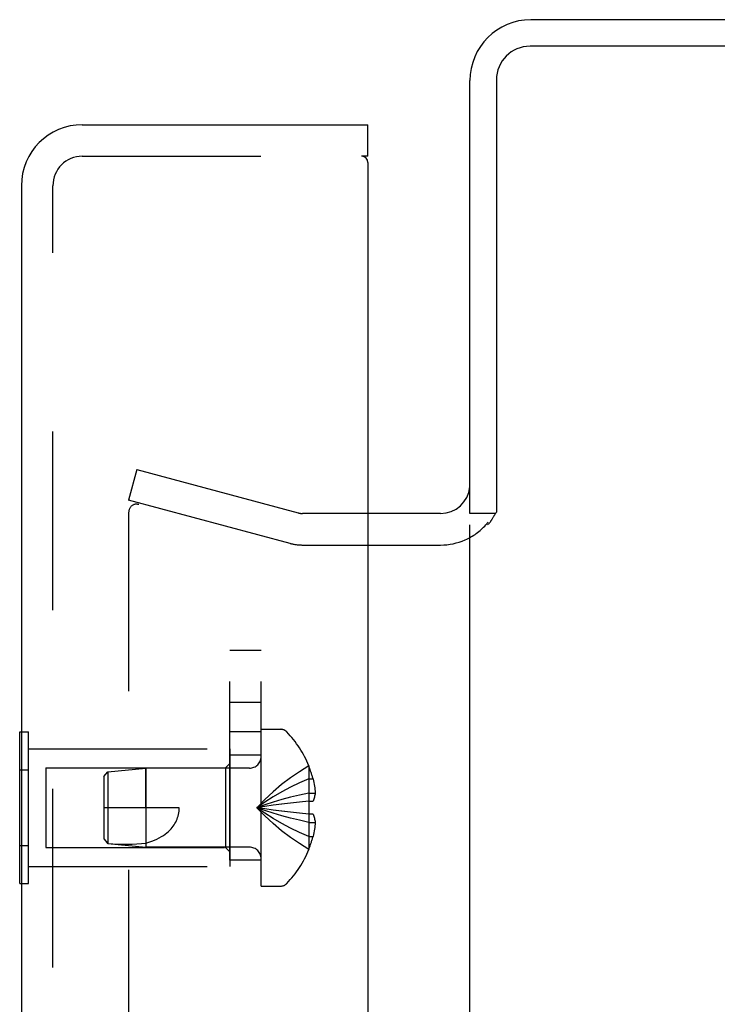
# Model space of a CAD drawing. Header units: inches. Extents: x 0 to 77.3, y 0 to 50.
# Tile 4 of 60: x 4.3 to 6, y 28.5 to 30.8. Entities that reach past the tile are written whole.
import ezdxf

# ---------------------------------------------------------------- set-up
doc = ezdxf.new("R2010")
doc.units = ezdxf.units.IN
doc.header["$LTSCALE"] = 4.25
doc.header["$MEASUREMENT"] = 0
doc.linetypes.add('HIDDEN', pattern=[0.2, 0.1, -0.1])
doc.layers.get('0').update_dxf_attribs({"linetype": 'CONTINUOUS'})
for name, color, linetype in [('DEFAULT_2', 8, 'HIDDEN'), ('REAR_DOOR', 7, 'CONTINUOUS'), ('SUBPANEL', 7, 'CONTINUOUS')]:
    doc.layers.add(name, color=color, linetype=linetype)

msp = doc.modelspace()

# ---------------------------------------------------------------- linework, layer by layer
at = {"color": 3, "linetype": 'Continuous'}
for p, q in [((10.992787, 30.81936), (5.542787, 30.81936)), ((10.992787, 30.75636), (5.540787, 30.75636)), ((5.397787, 29.64436), (5.397787, 30.67436)), ((5.460787, 30.67636), (5.460787, 29.647419)), ((5.327787, 29.64436), (5.154866, 29.64436)), ((5.397787, 20.02136), (5.397787, 29.61736)), ((5.154866, 29.56936), (5.327787, 29.56936))]:
    msp.add_line(p, q, dxfattribs=at)
at = {"color": 7, "linetype": 'Continuous'}
msp.add_line((5.458676, 29.64436), (5.397787, 29.64436), dxfattribs=at)
at = {"color": 3, "linetype": 'Continuous'}
for points in [[(5.45116, 29.632073), (5.453274, 29.635725), (5.453853, 29.636711), (5.454448, 29.637709), (5.455031, 29.638674), (5.455615, 29.639625), (5.456204, 29.640567), (5.456799, 29.641505), (5.457406, 29.642443), (5.458028, 29.64339), (5.45867, 29.644351), (5.459338, 29.645336), (5.460044, 29.64636), (5.460787, 29.647419)], [(5.439546, 29.61736), (5.440446, 29.618215), (5.441347, 29.619097), (5.442247, 29.620007), (5.443129, 29.620933), (5.443985, 29.621869), (5.444809, 29.622811), (5.445597, 29.623757), (5.446346, 29.624703), (5.447058, 29.625649), (5.447729, 29.626587), (5.448354, 29.627503), (5.448948, 29.628413), (5.449524, 29.629328), (5.450082, 29.630244), (5.450626, 29.63116), (5.45116, 29.632073)]]:
    msp.add_lwpolyline(points, dxfattribs=at)
for centre, radius, start, end in [((5.542787, 30.67436), 0.145, 90, 180), ((5.540787, 30.67636), 0.08, 90, 180), ((5.327787, 29.71436), 0.07, 270, 354.457286)]:
    msp.add_arc(centre, radius, start, end, dxfattribs=at)
at = {"color": 7, "linetype": 'Continuous'}
for start, end in [(318.004718, 321.245079), (270, 293.855221)]:
    msp.add_arc((5.327787, 29.71436), 0.145, start, end, dxfattribs=at)
at = {"layer": 'DEFAULT_2', "color": 8, "linetype": 'HIDDEN'}
for p, q in [((4.604691, 29.748694), (4.585279, 29.67625)), ((4.604691, 29.748694), (4.988984, 29.645723)), ((4.969573, 29.573279), (4.585279, 29.67625)), ((4.585279, 29.646782), (4.585279, 19.991938)), ((5.154866, 29.64436), (4.999337, 29.64436)), ((4.999337, 29.56936), (5.154866, 29.56936))]:
    msp.add_line(p, q, dxfattribs=at)
for points in [[(4.604597, 29.666782), (4.603531, 29.666752), (4.602073, 29.666611), (4.600631, 29.666356), (4.599211, 29.665989), (4.597822, 29.665512), (4.596472, 29.664927), (4.595168, 29.664238), (4.593919, 29.663449), (4.592731, 29.662564), (4.591611, 29.661588), (4.590565, 29.660528), (4.589601, 29.659389), (4.588722, 29.658178), (4.587934, 29.6569), (4.587242, 29.655565), (4.58665, 29.65418), (4.58616, 29.652752), (4.585776, 29.65129), (4.585501, 29.649802), (4.585335, 29.648301), (4.585279, 29.646782)], [(4.606455, 29.66669), (4.604994, 29.666778), (4.604597, 29.666782)], [(4.606455, 29.66669), (4.607901, 29.666488), (4.609337, 29.666171)]]:
    msp.add_lwpolyline(points, dxfattribs=at)
for centre, radius, start, end in [((4.999337, 29.68436), 0.04, 255, 270), ((5.327787, 29.71436), 0.145, 293.855221, 318.004718), ((4.999337, 29.68436), 0.115, 255, 270)]:
    msp.add_arc(centre, radius, start, end, dxfattribs=at)
at = {"layer": 'REAR_DOOR', "color": 3, "linetype": 'Continuous'}
for p, q in [((4.474866, 30.56936), (5.154866, 30.56936)), ((5.154866, 30.47936), (5.154866, 19.15936)), ((4.329866, 30.42436), (4.329866, 19.21436))]:
    msp.add_line(p, q, dxfattribs=at)
at = {"layer": 'REAR_DOOR', "color": 7, "linetype": 'Continuous'}
for p, q in [((5.154866, 30.49436), (5.154866, 30.56936)), ((5.154866, 30.49436), (5.139866, 30.49436)), ((4.325866, 28.764227), (4.325866, 29.124493)), ((4.325866, 29.124493), (4.329866, 29.124493)), ((4.325866, 29.034427), (4.329866, 29.034427)), ((4.325866, 28.854293), (4.329866, 28.854293)), ((4.325866, 28.764227), (4.329866, 28.764227))]:
    msp.add_line(p, q, dxfattribs=at)
at = {"layer": 'REAR_DOOR', "color": 8, "linetype": 'HIDDEN'}
for p, q in [((4.474866, 30.49436), (5.139866, 30.49436)), ((4.404866, 19.21436), (4.404866, 30.42436)), ((4.329866, 29.124493), (4.346866, 29.124493)), ((4.346866, 28.764227), (4.346866, 29.124493)), ((4.900866, 28.75786), (4.900866, 29.13086)), ((4.900866, 29.13086), (4.947416, 29.13086)), ((4.346866, 29.08436), (4.825866, 29.08436)), ((4.825866, 29.08436), (4.825866, 28.80436)), ((4.329866, 29.034427), (4.346866, 29.034427)), ((4.388366, 29.03936), (4.388366, 28.84936)), ((4.388366, 29.03936), (4.815866, 29.03936)), ((4.525866, 29.01836), (4.535816, 29.029355)), ((4.535816, 29.029355), (4.625866, 29.03836)), ((4.535816, 29.029355), (4.535816, 28.859365)), ((4.625866, 29.03836), (4.625866, 28.85036)), ((4.625869, 28.94436), (4.625866, 29.03836)), ((4.872666, 29.03836), (4.625866, 29.03836)), ((4.815866, 29.03936), (4.825866, 29.04936)), ((4.815866, 29.03936), (4.815866, 28.84936)), ((5.014222, 29.04386), (5.013824, 29.043627)), ((5.013824, 29.043627), (5.014222, 29.042645)), ((5.014222, 29.042645), (5.014222, 28.95986)), ((4.525866, 29.01836), (4.525866, 28.87036)), ((5.014222, 29.01286), (5.02427, 29.01286)), ((5.014222, 28.95986), (4.991749, 28.95769)), ((5.014222, 28.95986), (5.013824, 28.959824)), ((5.014222, 28.979259), (5.029172, 28.979259)), ((5.014222, 28.95986), (5.02427, 28.95986)), ((4.705866, 28.94436), (4.525866, 28.94436)), ((4.949553, 28.952913), (4.929064, 28.950224)), ((4.970516, 28.955407), (4.949369, 28.95289)), ((4.992073, 28.957723), (4.970265, 28.955379)), ((5.014222, 28.92886), (4.991749, 28.93103)), ((5.014222, 28.92886), (5.013824, 28.928896)), ((5.014222, 28.92886), (5.014222, 28.846075)), ((5.02427, 28.92886), (5.014222, 28.92886)), ((5.014222, 28.909461), (5.029172, 28.909461)), ((4.530653, 28.865086), (4.525866, 28.87036)), ((4.525866, 28.87036), (4.535816, 28.859365)), ((4.535816, 28.859426), (4.530653, 28.865086)), ((5.014222, 28.87586), (5.02427, 28.87586)), ((4.329866, 28.854293), (4.346866, 28.854293)), ((4.388366, 28.84936), (4.815866, 28.84936)), ((4.535816, 28.859365), (4.625866, 28.85036)), ((4.872666, 28.85036), (4.625866, 28.85036)), ((4.815866, 28.84936), (4.825866, 28.83936)), ((5.014222, 28.846075), (5.013824, 28.845094)), ((5.013824, 28.845094), (5.014222, 28.84486)), ((4.346866, 28.80436), (4.825866, 28.80436)), ((4.329866, 28.764227), (4.346866, 28.764227)), ((4.900866, 28.75786), (4.947416, 28.75786))]:
    msp.add_line(p, q, dxfattribs=at)
for points in [[(5.013824, 29.043627), (4.991749, 29.02993), (4.970265, 29.015094), (4.949369, 28.999119), (4.929064, 28.982005), (4.909348, 28.963752), (4.890222, 28.94436)], [(5.014222, 29.01286), (4.992073, 29.003416), (4.970516, 28.993182), (4.949553, 28.98216), (4.929183, 28.970349), (4.909406, 28.957749), (4.890222, 28.94436)], [(5.02427, 29.01286), (5.025265, 29.008399), (5.026143, 29.004025), (5.026899, 28.999743), (5.027546, 28.995539), (5.02809, 28.99141), (5.028539, 28.987334), (5.0289, 28.98328), (5.029172, 28.979259)], [(5.014222, 28.979259), (4.992073, 28.974448), (4.970516, 28.969234), (4.949553, 28.963618), (4.929183, 28.957601), (4.909406, 28.951181), (4.890222, 28.94436)], [(5.013824, 28.959824), (5.014045, 28.954673), (5.014178, 28.94953), (5.014222, 28.94436), (5.014178, 28.939191), (5.014045, 28.934047), (5.013824, 28.928896)], [(5.029172, 28.979259), (5.028886, 28.976841), (5.028508, 28.974419), (5.028036, 28.971993), (5.027472, 28.969564), (5.026812, 28.967134), (5.026059, 28.964706), (5.025212, 28.962281), (5.02427, 28.95986)], [(4.625869, 28.860267), (4.633228, 28.862403), (4.640131, 28.864715), (4.64657, 28.867195), (4.652568, 28.869827), (4.658145, 28.8726), (4.663303, 28.875489), (4.668045, 28.878468), (4.672387, 28.881515), (4.676333, 28.884597), (4.679922, 28.887709), (4.683186, 28.890843), (4.686153, 28.893996), (4.68885, 28.897165), (4.6913, 28.900356), (4.693529, 28.903571), (4.695554, 28.906831), (4.6974, 28.910149), (4.699072, 28.913554), (4.700593, 28.917087), (4.701943, 28.920735), (4.703115, 28.924508), (4.704095, 28.928376), (4.704865, 28.932323), (4.705421, 28.93632), (4.705754, 28.940331), (4.705866, 28.94436)], [(4.929183, 28.950241), (4.909406, 28.94739), (4.890222, 28.94436)], [(4.929064, 28.950224), (4.909348, 28.947381), (4.890222, 28.94436)], [(5.013824, 28.845094), (4.991749, 28.85879), (4.970265, 28.873626), (4.949369, 28.889601), (4.929064, 28.906715), (4.909348, 28.924968), (4.890222, 28.94436)], [(5.014222, 28.87586), (4.992073, 28.885305), (4.970516, 28.895538), (4.949553, 28.90656), (4.929183, 28.918371), (4.909406, 28.930971), (4.890222, 28.94436)], [(5.014222, 28.909461), (4.992073, 28.914273), (4.970516, 28.919486), (4.949553, 28.925102), (4.929183, 28.931119), (4.909406, 28.937539), (4.890222, 28.94436)], [(4.992073, 28.930997), (4.970265, 28.933341), (4.949369, 28.93583), (4.929064, 28.938496), (4.909348, 28.941339), (4.890222, 28.94436)], [(4.970516, 28.933313), (4.949553, 28.935807), (4.929183, 28.938479), (4.909406, 28.941331), (4.890222, 28.94436)], [(5.02427, 28.92886), (5.025212, 28.926439), (5.026059, 28.924015), (5.026812, 28.921586), (5.027472, 28.919156), (5.028036, 28.916728), (5.028508, 28.914301), (5.028886, 28.911879), (5.029172, 28.909461)], [(5.029172, 28.909461), (5.0289, 28.90544), (5.028539, 28.901386), (5.02809, 28.89731), (5.027546, 28.893182), (5.026899, 28.888978), (5.026143, 28.884695), (5.025265, 28.880321), (5.02427, 28.87586)], [(4.535816, 28.859426), (4.547323, 28.858491), (4.558925, 28.857807), (4.570682, 28.857353), (4.582379, 28.857197), (4.593875, 28.857396), (4.605038, 28.85796), (4.615679, 28.85892), (4.625869, 28.860267)]]:
    msp.add_lwpolyline(points, dxfattribs=at)
at = {"layer": 'REAR_DOOR', "color": 3, "linetype": 'Continuous'}
for centre, radius, start, end in [((4.474866, 30.42436), 0.145, 90, 180), ((5.139866, 30.47936), 0.015, 0, 90)]:
    msp.add_arc(centre, radius, start, end, dxfattribs=at)
at = {"layer": 'REAR_DOOR', "color": 8, "linetype": 'HIDDEN'}
for centre, radius, start, end in [((4.474866, 30.42436), 0.07, 90, 180), ((4.947416, 29.11086), 0.02, 43.513795, 90), ((4.772046, 28.94436), 0.26182, 22.335687, 43.513795), ((4.872666, 29.06656), 0.0282, 270, 360), ((4.772046, 28.94436), 0.261361, 15.194112, 22.089377), ((4.772046, 28.94436), 0.261361, 337.910623, 344.805888), ((4.872666, 28.82216), 0.0282, 0, 90), ((4.772046, 28.94436), 0.26182, 316.486205, 337.664313), ((4.947416, 28.77786), 0.02, 270, 316.486205)]:
    msp.add_arc(centre, radius, start, end, dxfattribs=at)
at = {"layer": 'SUBPANEL', "color": 8, "linetype": 'HIDDEN'}
for p, q in [((4.825866, 20.31936), (4.825866, 29.31936)), ((4.825866, 29.31936), (4.900866, 29.31936)), ((4.900866, 20.31936), (4.900866, 29.31936)), ((4.900866, 29.19436), (4.825866, 29.19436)), ((4.825866, 29.12536), (4.900866, 29.12536)), ((4.900866, 29.06936), (4.825866, 29.06936)), ((4.900866, 28.81936), (4.825866, 28.81936))]:
    msp.add_line(p, q, dxfattribs=at)

doc.saveas('drawing.dxf')
